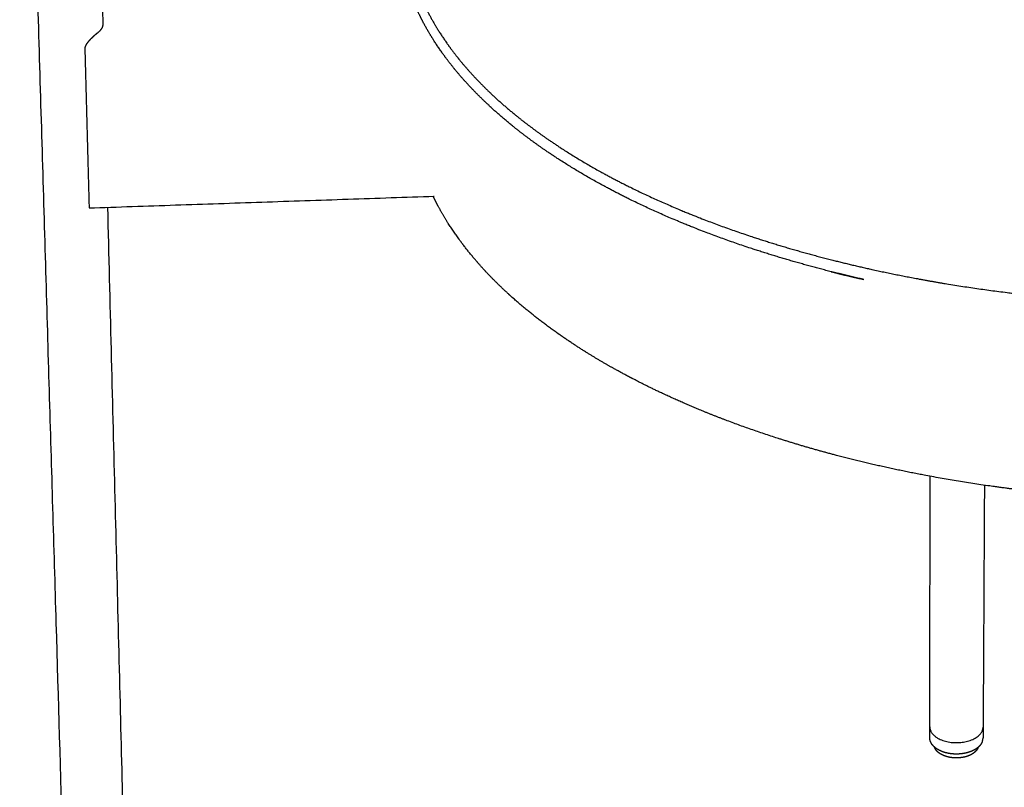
# Model space of a CAD drawing. Header units: millimetres. Extents: x 779 to 2042, y -264 to 1276.
# Tile 4 of 16: x 1612 to 1785, y -74 to 61. Entities that reach past the tile are written whole.
import ezdxf

# ---------------------------------------------------------------- set-up
doc = ezdxf.new("R2010")
doc.units = ezdxf.units.MM
doc.layers.add('Make2D$Visible$Curves', color=7, linetype='Continuous', true_color=0x000000)

msp = doc.modelspace()

# ---------------------------------------------------------------- linework, layer by layer
at = {"layer": 'Make2D$Visible$Curves', "color": 18, "lineweight": -3, "true_color": 0x000000}
for points, weights, degree in [([(1621.42, -160.28), (1611.59, 173.05)], [2566.02275608, 2261.00496956], 1), ([(1623.43, 170.27), (1626.21, 60.31)], [2258.59476825, 2350.87002591], 1), ([(1626.21, 60.31), (1626.23, 59.72), (1625.86, 59.14), (1625.16, 58.63)], [2402.65462202, 2333.27176323, 2344.05448978, 2435.00280167], 3), ([(1623.05, 56.01), (1623.79, 27.97)], [2433.70418522, 2459.37204349], 1), ([(1623.79, 27.97), (1684.48, 30.03)], [2459.37204349, 2465.05216293], 1), ([(1627.03, 28.08), (1631.78, -159.84)], [2379.36118017, 2560.28383795], 1), ([(1754.31, 16.76), (1754.36, 16.75)], [2316.56526194, 2316.74778861], 1), ([(1760, 15.4), (1758.08, 15.83), (1756.18, 16.29), (1754.31, 16.76)], [2313.07101509, 2314.17788697, 2315.33836175, 2316.55172273], 3), ([(1754.37, 16.75), (1756.22, 16.28), (1758.1, 15.83), (1760, 15.4)], [2316.76132647, 2315.54907676, 2314.38933349, 2313.28277836], 3), ([(1760.05, 15.38), (1760.03, 15.39), (1760.02, 15.39), (1760, 15.4)], [2274.46011306, 2274.39947209, 2274.33883112, 2274.27819015], 3), ([(1771.66, -63.26), (1771.73, -19.21)], [2640.96231744, 2592.01734029], 1), ([(1781.27, -20.78), (1781.04, -63.28)], [2589.13102312, 2636.29950578], 1), ([(1771.66, -65.16), (1771.66, -63.26)], [2699.8191925, 2697.61996828], 1), ([(1771.66, -63.26), (1771.66, -63.68), (1771.87, -64.08)], [2916.76472964, 2882.44359638, 2914.5006144], 2), ([(1781.04, -63.28), (1781.03, -65.18)], [2703.84838797, 2706.05248605], 1), ([(1780.91, -65.83), (1780.92, -65.8), (1780.92, -65.77)], [2917.85741827, 2888.20956658, 2917.77966782], 2), ([(1780.92, -65.77), (1781.03, -65.48), (1781.03, -65.18)], [2917.77966782, 2901.7346977, 2919.41235937], 2), ([(1780.15, -66.89), (1780.15, -66.86)], [2919.56655756, 2919.52138966], 1), ([(1780.15, -66.91), (1780.15, -66.9), (1780.15, -66.89)], [2919.58212739, 2889.87443844, 2919.56655756], 2)]:
    msp.add_rational_spline(points, weights, degree=degree, dxfattribs=at)
for points, weights, degree, knots in [([(1679.42, 76.78), (1679.45, 76.06), (1679.51, 75.34), (1679.68, 73.87), (1679.79, 73.12), (1680.09, 71.51), (1680.28, 70.66), (1680.92, 68.28), (1681.44, 66.75), (1682.5, 64.21), (1682.98, 63.18), (1683.77, 61.67), (1684.03, 61.19), (1684.31, 60.7), (1684.61, 60.18), (1684.91, 59.67), (1685.92, 58.06), (1686.67, 56.97), (1688.5, 54.51), (1689.62, 53.15), (1691.9, 50.61), (1693.05, 49.44), (1694.53, 48.02), (1694.8, 47.77), (1696.58, 46.12), (1698.2, 44.75), (1702.04, 41.74), (1704.31, 40.12), (1706.72, 38.55), (1708.2, 37.59), (1709.73, 36.65), (1713.36, 34.53), (1715.5, 33.36), (1722.09, 30.02), (1726.76, 27.94), (1734.13, 25.09), (1736.61, 24.19), (1744.08, 21.66), (1749.24, 20.15), (1754.58, 18.79)], [2476.42822672, 2474.27232673, 2472.1196347, 2467.74688832, 2465.52720196, 2460.78288158, 2458.26058185, 2451.28113151, 2446.84595115, 2439.4663474, 2436.50098068, 2432.15553881, 2430.75904322, 2429.36789363, 2427.89072825, 2426.41970468, 2421.8293856, 2418.73425027, 2411.79698099, 2407.9771634, 2400.89414546, 2397.61869796, 2393.70306559, 2393.01283961, 2388.46317663, 2384.68246577, 2376.46478941, 2372.07534013, 2367.83160368, 2365.24487268, 2362.71301145, 2357.03240205, 2353.92482813, 2345.05362128, 2339.5869802, 2332.10806855, 2329.76635248, 2323.20565996, 2319.28849067, 2315.80149412], 3, [482.852196, 482.852196, 482.852196, 482.852196, 490.316958, 490.316958, 498.045231, 498.045231, 506.877994, 506.877994, 522.580352, 522.580352, 533.242688, 533.242688, 538.319109, 538.319109, 538.319109, 543.706265, 543.706265, 555.203566, 555.203566, 569.756335, 569.756335, 582.626689, 582.626689, 585.392613, 585.392613, 600.926515, 600.926515, 619.955976, 619.955976, 619.955976, 631.541702, 631.541702, 646.551631, 646.551631, 675.862519, 675.862519, 690.103864, 690.103864, 717.677599, 717.677599, 717.677599, 717.677599]), ([(1754.31, 16.76), (1748.93, 18.13), (1743.75, 19.66), (1736.23, 22.2), (1733.73, 23.11), (1726.31, 25.99), (1721.6, 28.09), (1714.95, 31.47), (1712.79, 32.65), (1709.19, 34.76), (1707.72, 35.67), (1706.29, 36.59), (1703.76, 38.23), (1701.39, 39.92), (1697.43, 43.04), (1695.78, 44.44), (1694, 46.09), (1693.77, 46.31), (1692.25, 47.75), (1691.04, 49), (1688.69, 51.6), (1687.57, 52.97), (1685.71, 55.47), (1684.94, 56.59), (1683.87, 58.29), (1683.54, 58.86), (1683.21, 59.42), (1682.94, 59.9), (1682.68, 60.37), (1681.87, 61.94), (1681.35, 63.03), (1680.24, 65.71), (1679.71, 67.3), (1679.05, 69.76), (1678.85, 70.63), (1678.55, 72.28), (1678.43, 73.07), (1678.25, 74.61), (1678.19, 75.37), (1678.16, 76.12)], [2316.55172273, 2320.03165221, 2323.94031206, 2330.48555393, 2332.82193051, 2340.28451307, 2345.73865309, 2354.58712891, 2357.68715587, 2363.23277493, 2365.63223411, 2368.08089883, 2372.43206229, 2376.93685544, 2385.26673418, 2389.03764656, 2393.46887218, 2394.0512634, 2397.95260011, 2401.32539103, 2408.40924848, 2412.12696091, 2418.95546509, 2422.04770828, 2426.715706, 2428.26865282, 2429.82832682, 2431.13506899, 2432.44646944, 2436.77826813, 2439.81661119, 2447.25854105, 2451.68123659, 2458.57471759, 2461.02266682, 2465.68921821, 2467.90545851, 2472.27163898, 2474.42091534, 2476.5737196], 3, [0, 0, 0, 0, 27.700527, 27.700527, 42.010636, 42.010636, 71.472003, 71.472003, 86.565054, 86.565054, 97.648401, 97.648401, 97.648401, 117.365511, 117.365511, 133.002776, 133.002776, 135.360558, 135.360558, 148.751104, 148.751104, 163.06677, 163.06677, 174.685015, 174.685015, 180.437389, 180.437389, 180.437389, 185.259078, 185.259078, 196.310658, 196.310658, 212.153276, 212.153276, 220.827701, 220.827701, 228.636225, 228.636225, 236.17778, 236.17778, 236.17778, 236.17778]), ([(1625.16, 58.63), (1624.98, 58.49), (1624.78, 58.33), (1624.37, 57.95), (1624.16, 57.75), (1623.85, 57.42), (1623.75, 57.3), (1623.55, 57.07), (1623.45, 56.95), (1623.28, 56.7), (1623.2, 56.56), (1623.11, 56.36), (1623.09, 56.29), (1623.06, 56.15), (1623.05, 56.08), (1623.05, 56.01)], [2435.00280167, 2434.63033221, 2434.3283454, 2433.83554288, 2433.65499221, 2433.46832358, 2433.42047156, 2433.35857767, 2433.34385973, 2433.35516912, 2433.38145749, 2433.46540959, 2433.50159755, 2433.59011569, 2433.64244548, 2433.70418522], 3, [-5.91571, -5.91571, -5.91571, -5.91571, -4.436783, -4.436783, -2.957855, -2.957855, -2.218391, -2.218391, -1.478928, -1.478928, -0.739464, -0.739464, -0.369732, -0.369732, 0, 0, 0, 0]), ([(1755.25, -15.53), (1751.04, -14.43), (1746.95, -13.21), (1739.43, -10.72), (1735.99, -9.46), (1730.23, -7.15), (1727.87, -6.13), (1724.82, -4.73), (1724.07, -4.38), (1721.79, -3.28), (1720.29, -2.52), (1716.62, -0.59), (1714.49, 0.61), (1712.05, 2.09), (1711.65, 2.34), (1711.25, 2.59), (1708.32, 4.41), (1705.58, 6.3), (1702.39, 8.76), (1701.76, 9.26), (1699.74, 10.89), (1698.42, 12.04), (1696.87, 13.48), (1696.57, 13.76), (1695.06, 15.21), (1693.9, 16.4), (1691.64, 18.91), (1690.55, 20.23), (1687.99, 23.6), (1686.63, 25.67), (1685.48, 27.76), (1685.06, 28.51), (1684.68, 29.27), (1684.31, 30.02)], [2346.98958408, 2349.75557633, 2352.79367273, 2359.06213496, 2362.24087961, 2368.09826306, 2370.68221689, 2374.25625008, 2375.15527726, 2377.9570966, 2379.8958134, 2384.86556541, 2387.95271757, 2391.77231743, 2392.41219333, 2393.05576381, 2397.77872921, 2402.70129872, 2409.1085158, 2410.4229066, 2414.71923761, 2417.74601119, 2421.55014486, 2422.27786143, 2426.11737125, 2429.27702605, 2435.95508959, 2439.48069377, 2448.53323338, 2454.12085118, 2459.7999299, 2461.83545527, 2463.8823859, 2465.93989169], 3, [0, 0, 0, 0, 21.987409, 21.987409, 41.774679, 41.774679, 56.282745, 56.282745, 61.07885, 61.07885, 71.050591, 71.050591, 86.055464, 86.055464, 89.053134, 89.053134, 89.053134, 111.05255, 111.05255, 116.667183, 116.667183, 129.248139, 129.248139, 132.209305, 132.209305, 144.812754, 144.812754, 158.45824, 158.45824, 179.36852, 179.36852, 179.36852, 186.864585, 186.864585, 186.864585, 186.864585]), ([(1754.58, 18.79), (1758.08, 17.91), (1761.65, 17.09), (1770.12, 15.37), (1775.06, 14.51), (1786.29, 12.9), (1792.61, 12.22), (1802.28, 11.51), (1805.57, 11.32), (1815.62, 10.93), (1822.39, 10.9), (1832.55, 11.21), (1835.95, 11.38), (1846.19, 12.05), (1852.94, 12.75), (1862.86, 14.15), (1866.14, 14.68), (1869.36, 15.27), (1872.59, 15.85), (1875.76, 16.49), (1880.8, 17.62), (1882.69, 18.07), (1884.56, 18.54)], [2315.80149412, 2313.52471841, 2311.43400906, 2307.01951184, 2304.84093633, 2300.75055615, 2299.02081331, 2297.21786602, 2296.74867802, 2295.75505644, 2295.68170614, 2296.46648057, 2296.88338812, 2298.60123687, 2300.36810217, 2303.93204088, 2305.2751882, 2306.76764668, 2308.25974145, 2309.90048325, 2312.78650323, 2313.94056901, 2315.14855505], 3, [0, 0, 0, 0, 18.002369, 18.002369, 41.825788, 41.825788, 71.145689, 71.145689, 86.166648, 86.166648, 116.808752, 116.808752, 132.358515, 132.358515, 163.761209, 163.761209, 179.531777, 179.531777, 179.531777, 195.30527, 195.30527, 205.010834, 205.010834, 205.010834, 205.010834]), ([(1852.75, -21.56), (1851.44, -21.72), (1850.12, -21.87), (1845.49, -22.37), (1842.14, -22.66), (1835.44, -23.12), (1832.08, -23.29), (1822.08, -23.61), (1815.41, -23.58), (1805.51, -23.18), (1802.27, -22.99), (1795.86, -22.5), (1792.7, -22.2), (1786.49, -21.5), (1783.43, -21.1), (1771.71, -19.36), (1763.29, -17.65), (1755.25, -15.53)], [2332.03308968, 2331.63687185, 2331.2645624, 2330.04325792, 2329.32148889, 2328.18761945, 2327.77376179, 2326.9950877, 2327.06859241, 2328.05666819, 2328.52310403, 2329.72778178, 2330.46134975, 2332.1827501, 2333.16555436, 2337.47536533, 2341.72953855, 2346.98958408], 3, [280.84186, 280.84186, 280.84186, 280.84186, 287.082882, 287.082882, 302.726757, 302.726757, 318.256378, 318.256378, 348.85826, 348.85826, 363.859687, 363.859687, 378.626885, 378.626885, 393.133039, 393.133039, 434.889231, 434.889231, 434.889231, 434.889231]), ([(1771.87, -64.08), (1773.07, -66.35), (1777.05, -66), (1781.03, -65.65), (1781.04, -63.28)], [2914.5006144, 2209.29830053, 2909.39615238, 2210.96607717, 2917.03447823], 2, [0, 0, 0, 12.744299, 12.744299, 25.488598, 25.488598, 25.488598]), ([(1780.91, -65.83), (1780.87, -65.92), (1780.83, -66), (1780.74, -66.18), (1780.69, -66.26), (1780.56, -66.43), (1780.5, -66.51), (1780.35, -66.68), (1780.26, -66.76), (1780.18, -66.83), (1780.12, -66.89), (1780.05, -66.94), (1779.96, -67.01), (1779.92, -67.04), (1779.76, -67.15), (1779.63, -67.23), (1779.48, -67.31), (1779.35, -67.38), (1779.21, -67.45), (1778.98, -67.55), (1778.9, -67.58), (1778.81, -67.62), (1778.72, -67.65), (1778.62, -67.68), (1778.34, -67.77), (1778.15, -67.82), (1777.66, -67.93), (1777.36, -67.98), (1776.96, -68.02), (1776.86, -68.02), (1776.56, -68.04), (1776.36, -68.04), (1775.89, -68.03), (1775.61, -68.01), (1775.34, -67.97), (1775.16, -67.95), (1774.98, -67.92), (1774.62, -67.84), (1774.44, -67.8), (1774.09, -67.69), (1773.92, -67.63), (1773.66, -67.53), (1773.58, -67.49), (1773.39, -67.4), (1773.29, -67.35), (1773.19, -67.3), (1773.04, -67.21), (1772.9, -67.13), (1772.64, -66.94), (1772.53, -66.85), (1772.42, -66.75), (1772.36, -66.69), (1772.31, -66.64), (1772.23, -66.55), (1772.2, -66.52), (1772.15, -66.45), (1772.12, -66.42), (1772.05, -66.33), (1772.01, -66.27), (1771.96, -66.18), (1771.94, -66.15), (1771.9, -66.09), (1771.89, -66.06), (1771.86, -66), (1771.84, -65.96), (1771.78, -65.83), (1771.75, -65.73), (1771.72, -65.63), (1771.71, -65.6), (1771.7, -65.56), (1771.69, -65.5), (1771.68, -65.46), (1771.66, -65.34), (1771.66, -65.25), (1771.66, -65.16)], [2917.85741827, 2917.64382616, 2917.43217763, 2917.0074749, 2916.79472474, 2916.37092786, 2916.16020374, 2915.743898, 2915.538623, 2915.33952284, 2915.20472954, 2915.07278859, 2914.87907446, 2914.8149765, 2914.51794046, 2914.2957767, 2914.08675644, 2913.89437224, 2913.71333419, 2913.44345601, 2913.34679264, 2913.254881, 2913.16303982, 2913.07597456, 2912.83055346, 2912.68710908, 2912.38467122, 2912.25077869, 2912.13743716, 2912.11478035, 2912.06316071, 2912.04877261, 2912.06198799, 2912.1101035, 2912.19804073, 2912.25600237, 2912.33110328, 2912.5187498, 2912.63262491, 2912.89980248, 2913.0541456, 2913.31341086, 2913.40557416, 2913.62944283, 2913.76420353, 2913.90580669, 2914.11473941, 2914.33831791, 2914.80314918, 2915.0433265, 2915.29362005, 2915.42758213, 2915.56438878, 2915.78140396, 2915.85985213, 2916.02205821, 2916.10587572, 2916.33075994, 2916.47311835, 2916.69389361, 2916.77104424, 2916.91687772, 2916.98544865, 2917.14138052, 2917.22892663, 2917.55072207, 2917.78748536, 2918.02655888, 2918.1052853, 2918.18421698, 2918.34254332, 2918.42190548, 2918.71450271, 2918.9282929, 2919.14261077], 3, [0, 0, 0, 0, 0.80905, 0.80905, 1.643295, 1.643295, 2.500026, 2.500026, 3.376295, 3.376295, 3.376295, 3.96916, 3.96916, 4.267873, 4.267873, 5.371742, 5.371742, 5.371742, 6.387698, 6.387698, 6.997484, 6.997484, 6.997484, 7.606945, 7.606945, 8.818996, 8.818996, 10.600268, 10.600268, 11.178768, 11.178768, 12.307819, 12.307819, 13.918505, 13.918505, 13.918505, 14.981184, 14.981184, 16.091092, 16.091092, 17.242599, 17.242599, 17.83158, 17.83158, 18.610162, 18.610162, 18.610162, 19.758327, 19.758327, 20.866663, 20.866663, 20.866663, 21.459778, 21.459778, 21.790289, 21.790289, 22.136788, 22.136788, 22.711831, 22.711831, 23.017691, 23.017691, 23.286582, 23.286582, 23.626318, 23.626318, 24.528842, 24.528842, 24.528842, 24.826137, 24.826137, 25.123749, 25.123749, 25.921406, 25.921406, 25.921406, 25.921406]), ([(1780.15, -66.91), (1780.12, -66.96), (1780.1, -67.02), (1780.03, -67.16), (1779.98, -67.24), (1779.86, -67.41), (1779.78, -67.49), (1779.65, -67.62), (1779.61, -67.67), (1779.41, -67.84), (1779.24, -67.96), (1778.86, -68.18), (1778.65, -68.28), (1778.42, -68.36), (1778.19, -68.44), (1777.95, -68.52), (1777.46, -68.62), (1777.2, -68.66), (1776.46, -68.73), (1775.96, -68.72), (1775.49, -68.66), (1775.25, -68.63), (1775.03, -68.58), (1774.58, -68.47), (1774.36, -68.4), (1773.93, -68.23), (1773.73, -68.12), (1773.36, -67.9), (1773.19, -67.77), (1773.05, -67.64), (1772.95, -67.55), (1772.86, -67.45), (1772.75, -67.31), (1772.72, -67.26), (1772.66, -67.16), (1772.63, -67.11), (1772.56, -66.98), (1772.53, -66.9), (1772.51, -66.82)], [2919.58212739, 2919.42349457, 2919.2661804, 2918.89712969, 2918.68700919, 2918.23174672, 2917.98899126, 2917.63432198, 2917.51645793, 2917.0458785, 2916.71511002, 2916.10604924, 2915.83062144, 2915.59197335, 2915.35348285, 2915.15255177, 2914.83631068, 2914.7201526, 2914.5073429, 2914.51747738, 2914.67559568, 2914.75226284, 2914.86317927, 2915.15931393, 2915.34801385, 2915.80177729, 2916.06869635, 2916.67118672, 2917.00675819, 2917.36730776, 2917.60848594, 2917.86036125, 2918.25059069, 2918.38227532, 2918.6484885, 2918.78286201, 2919.1219492, 2919.32828669, 2919.53694083], 3, [0, 0, 0, 0, 0.578124, 0.578124, 1.37077, 1.37077, 2.33065, 2.33065, 2.822216, 2.822216, 4.334984, 4.334984, 5.881224, 5.881224, 5.881224, 7.426411, 7.426411, 8.937416, 8.937416, 11.762551, 11.762551, 11.762551, 13.126657, 13.126657, 14.575499, 14.575499, 16.088251, 16.088251, 17.637272, 17.637272, 17.637272, 18.669469, 18.669469, 19.182606, 19.182606, 19.692354, 19.692354, 20.455073, 20.455073, 20.455073, 20.455073])]:
    msp.add_rational_spline(points, weights, degree=degree, knots=knots, dxfattribs=at)

doc.saveas('drawing.dxf')
